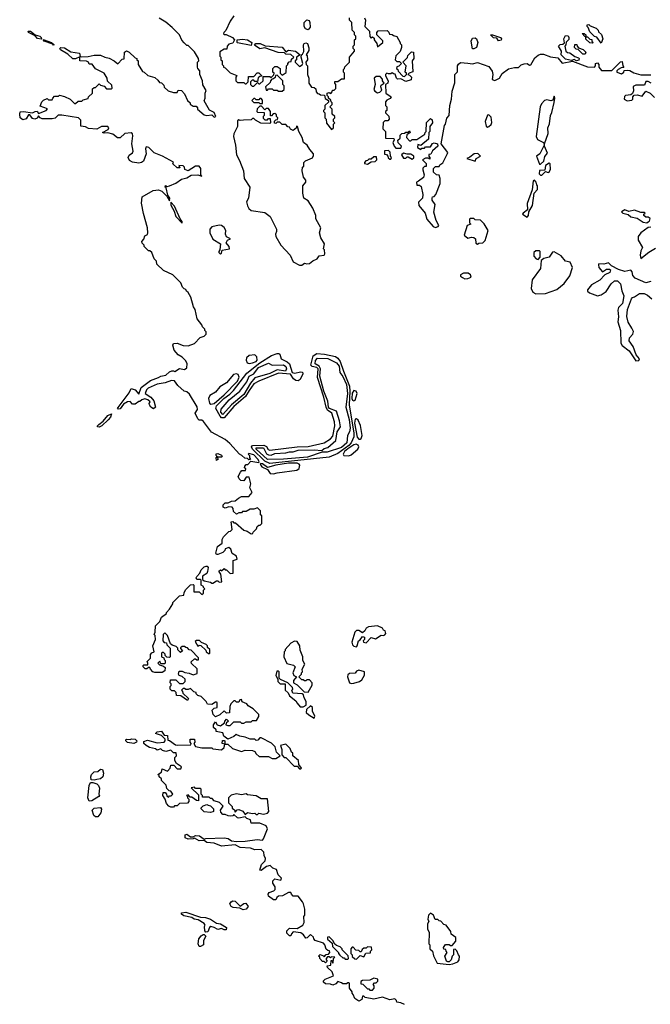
# Model space of a CAD drawing. Extents: x 2737564 to 2859580, y 876530 to 1012372.
# Tile 37 of 110: x 2821492 to 2826592, y 914785 to 922749. Entities that reach past the tile are written whole.
import ezdxf

# ---------------------------------------------------------------- set-up
doc = ezdxf.new("R2010")
doc.units = 0

msp = doc.modelspace()

# ---------------------------------------------------------------- linework, layer by layer
at = {"layer": '0CON05XD'}
for points in [[(2822608.3, 922258.3), (2822621.7, 922241.7), (2822638.3, 922238.3), (2822658.3, 922218.3), (2822661.7, 922201.7), (2822693, 922173), (2822735, 922160), (2822765, 922160), (2822775, 922180), (2822800, 922175), (2822825, 922150), (2822850, 922095), (2822870, 922075), (2822870, 922065), (2822895, 922050), (2822918.3, 922048.3), (2822930, 922035), (2822930, 922025), (2822985, 921980), (2823005, 921972.5), (2823045, 921980), (2823065, 921960), (2823077.5, 921965), (2823065, 921997.5), (2823027, 922017), (2822983.6, 922093.6), (2822992.5, 922115), (2822992.5, 922155), (2823000, 922175), (2822973, 922223), (2822970, 922255), (2822950, 922305), (2822950, 922335), (2822933, 922353), (2822930, 922365), (2822930, 922405), (2822940, 922415), (2822937.5, 922435), (2822905, 922490), (2822855, 922540), (2822845, 922540), (2822821.7, 922561.7), (2822803, 922583), (2822785, 922627.5), (2822725, 922686.7), (2822675, 922727.5), (2822620.5, 922760.5)], [(2823225, 922780), (2823195, 922736.2), (2823159.2, 922660.8), (2823142.5, 922645), (2823140, 922635), (2823145, 922630), (2823161.7, 922628.3), (2823213.6, 922603.6), (2823230, 922585), (2823215, 922560), (2823185, 922550), (2823170, 922535), (2823168.3, 922511.7), (2823145, 922510), (2823111.7, 922488.3), (2823110, 922455), (2823120, 922445), (2823120, 922425), (2823130, 922415), (2823130, 922385), (2823140, 922375), (2823140, 922365), (2823155, 922360), (2823195, 922320), (2823248.3, 922298.3), (2823240, 922285), (2823240, 922255), (2823255, 922240), (2823305, 922240), (2823315, 922230), (2823325, 922230), (2823340, 922245), (2823341.7, 922288.3), (2823385, 922290), (2823411.7, 922318.3), (2823425, 922320), (2823448.3, 922298.3), (2823448.3, 922291.7), (2823435, 922290), (2823421.7, 922278.3), (2823415, 922250), (2823395, 922250), (2823385, 922260), (2823371.7, 922258.3), (2823360, 922245), (2823360, 922225), (2823371.7, 922211.7), (2823385, 922210), (2823415, 922240), (2823425, 922230), (2823435, 922230), (2823460, 922255), (2823461.7, 922288.3), (2823515, 922290), (2823525, 922280), (2823548.3, 922301.7), (2823550, 922315), (2823540, 922325), (2823540, 922355), (2823555, 922370), (2823575, 922370), (2823600, 922355), (2823600, 922315), (2823615, 922300), (2823648.3, 922321.7), (2823650, 922375), (2823660, 922385), (2823660, 922395), (2823671.7, 922408.3), (2823688.3, 922411.7), (2823691.7, 922428.3), (2823710, 922445), (2823685, 922467.5), (2823645, 922470), (2823635, 922480), (2823583, 922483), (2823475, 922520), (2823433, 922513), (2823391.7, 922541.7), (2823403, 922557), (2823436.1, 922556.1), (2823477, 922537), (2823615, 922527.5), (2823645, 922490), (2823665, 922502.5), (2823722.5, 922495), (2823760, 922465), (2823730, 922445), (2823730, 922425), (2823720, 922415), (2823720, 922405), (2823755, 922370), (2823776.4, 922383.6), (2823782.5, 922395), (2823767.5, 922445), (2823770, 922465), (2823779.3, 922470.7), (2823789.3, 922490.7), (2823787.5, 922545), (2823792.5, 922555), (2823805, 922562.5), (2823820, 922555), (2823831.7, 922521.7), (2823831.7, 922498.3), (2823810, 922465), (2823818.3, 922458.3), (2823820, 922425), (2823807.5, 922405), (2823810, 922385), (2823820, 922375), (2823820, 922305), (2823830, 922275), (2823830, 922235), (2823851.7, 922201.7), (2823875, 922200), (2823888.3, 922188.3), (2823890, 922165), (2823901.7, 922151.7), (2823915, 922150), (2823925, 922140), (2823958.3, 922138.3), (2823961.7, 922111.7), (2823990, 922095), (2823988.3, 922081.7), (2823960, 922055), (2823960, 922025), (2823950, 922015), (2823950, 922005), (2823960, 921995), (2823960, 921955), (2823970, 921945), (2823973, 921913), (2824015, 921860), (2824030, 921875), (2824030, 921905), (2824040, 921915), (2824030, 921925), (2824030, 921945), (2824040, 921955), (2824040, 921965), (2824020, 921985), (2824020, 922025), (2824000, 922045), (2824018.3, 922061.7), (2824020, 922075), (2824010, 922085), (2824008.3, 922098.3), (2823990, 922115), (2823990, 922125), (2823980, 922135), (2823980, 922155), (2823995, 922160), (2824008.3, 922151.7), (2824020, 922165), (2824021.7, 922178.3), (2824035, 922180), (2824048.3, 922191.7), (2824050, 922225), (2824040, 922235), (2824041.7, 922248.3), (2824065, 922250), (2824095, 922270), (2824118.3, 922271.7), (2824120, 922315), (2824110, 922325), (2824110, 922345), (2824120, 922355), (2824121.7, 922368.3), (2824160, 922405), (2824160, 922445), (2824200, 922495), (2824200, 922505), (2824190, 922515), (2824190, 922535), (2824200, 922545), (2824200, 922585), (2824210, 922595), (2824210, 922615), (2824200, 922625), (2824200, 922645), (2824180, 922665), (2824177, 922727), (2824160, 922745), (2824160, 922765)], [(2824280, 922765), (2824290, 922745), (2824282.5, 922695), (2824320, 922655), (2824322.5, 922612.5), (2824335, 922600), (2824345, 922610), (2824358.3, 922598.3), (2824360, 922585), (2824380, 922555), (2824385, 922530), (2824430, 922565), (2824428.3, 922578.3), (2824380, 922625), (2824380, 922645), (2824391.7, 922658.3), (2824465, 922660), (2824478.3, 922648.3), (2824481.7, 922631.7), (2824505, 922630), (2824515, 922620), (2824543, 922613), (2824570, 922565), (2824570, 922555), (2824580, 922545), (2824580, 922525), (2824568.3, 922491.7), (2824533, 922457), (2824530, 922425), (2824541.7, 922411.7), (2824565, 922410), (2824580, 922395), (2824558.3, 922371.7), (2824541.7, 922368.3), (2824540, 922355), (2824550, 922345), (2824551.7, 922331.7), (2824591.7, 922291.7), (2824605, 922290), (2824620, 922305), (2824620, 922315), (2824610, 922325), (2824617.5, 922375), (2824590, 922405), (2824605, 922420), (2824628.3, 922441.7), (2824631.7, 922458.3), (2824661.7, 922488.3), (2824676.4, 922486.4), (2824680, 922435), (2824667.5, 922415), (2824671.7, 922328.3), (2824643, 922317), (2824630, 922305), (2824645, 922300), (2824660, 922285), (2824658.3, 922261.7), (2824615, 922250), (2824575, 922270), (2824548.3, 922268.3), (2824540, 922275), (2824528.3, 922308.3), (2824515, 922310), (2824505, 922320), (2824495, 922310), (2824475, 922310), (2824462.5, 922317.5), (2824450, 922305), (2824450, 922295), (2824472.5, 922255), (2824470, 922235), (2824450, 922225), (2824453.3, 922155), (2824497.5, 922125), (2824489.3, 922110.7), (2824461.7, 922098.3), (2824450, 922085), (2824450, 922055), (2824460, 922045), (2824460, 922015), (2824450, 922005), (2824450, 921995), (2824478.3, 921968.3), (2824480, 921945), (2824468.3, 921931.7), (2824445, 921930), (2824431.7, 921918.3), (2824430, 921865), (2824450, 921845), (2824451.7, 921791.7), (2824518.3, 921788.3), (2824520, 921775), (2824510, 921755), (2824520, 921725), (2824535, 921710), (2824575, 921710), (2824580, 921725), (2824553, 921753), (2824550, 921775), (2824568.3, 921791.7), (2824570, 921815), (2824581.7, 921828.3), (2824605, 921830), (2824615, 921840), (2824635, 921840), (2824645, 921850), (2824650, 921835), (2824621.7, 921818.3), (2824620, 921795), (2824645, 921770), (2824655, 921770), (2824665, 921780), (2824705, 921780), (2824768.3, 921821.7), (2824770, 921835), (2824780, 921845), (2824781.7, 921918.3), (2824815, 921950), (2824828.3, 921938.3), (2824830, 921915), (2824810, 921885), (2824810, 921845), (2824800, 921835), (2824798.3, 921781.7), (2824735, 921730), (2824711.7, 921738.3), (2824710, 921715), (2824735, 921700), (2824745, 921710), (2824765, 921710), (2824775, 921720), (2824815, 921720), (2824831.7, 921748.3), (2824845, 921752.5), (2824870, 921745), (2824872.5, 921725), (2824831.7, 921688.3), (2824818.3, 921661.7), (2824801.7, 921658.3), (2824800, 921645), (2824810, 921635), (2824808.3, 921621.7), (2824795, 921630), (2824775, 921630), (2824750, 921615), (2824780, 921585), (2824778.3, 921561.7), (2824765, 921560), (2824751.7, 921548.3), (2824752.5, 921535), (2824762.5, 921495), (2824757, 921473), (2824718.3, 921441.7), (2824700, 921435), (2824705, 921410), (2824725, 921410), (2824738.3, 921398.3), (2824752.5, 921335), (2824750, 921305), (2824718.3, 921271.7), (2824720, 921245), (2824770, 921185), (2824784, 921135), (2824835, 921076.7), (2824855, 921066.7), (2824877.5, 921075), (2824882.5, 921085), (2824860, 921125), (2824840.7, 921190.7), (2824852.5, 921255), (2824828.3, 921288.3), (2824827.5, 921305), (2824830, 921315), (2824845, 921320), (2824858.8, 921335), (2824892.5, 921425), (2824892.5, 921465), (2824885, 921490), (2824863, 921493), (2824840, 921515), (2824840, 921545), (2824855, 921560), (2824885, 921560), (2824890, 921575), (2824915, 921590), (2824953, 921667), (2824953.3, 921675), (2824900, 921745), (2824926.4, 921893.6), (2824935, 921902.5), (2824946.7, 921953.3), (2824966, 921975), (2824970.8, 922055), (2824983.3, 922105), (2824988.3, 922171.7), (2825011.7, 922238.3), (2825012.5, 922305), (2825031.7, 922328.3), (2825032.5, 922375), (2825040.7, 922389.3), (2825058.3, 922401.7), (2825115, 922396.7)], [(2823825, 922667.5), (2823803.6, 922673.6), (2823793.9, 922693.9), (2823793.3, 922725), (2823815, 922747.5), (2823833, 922743), (2823840, 922725), (2823841.7, 922688.3), (2823825, 922667.5)], [(2826195, 922560), (2826158.3, 922608.3), (2826141.7, 922611.7), (2826101.7, 922651.7), (2826090, 922685), (2826080, 922695), (2826081.7, 922708.3), (2826095, 922710), (2826105, 922700), (2826155, 922680), (2826170, 922665), (2826171.7, 922651.7), (2826198.3, 922628.3), (2826206.7, 922595), (2826195, 922560)], [(2821665, 922592.5), (2821636.4, 922596.4), (2821618.3, 922618.3), (2821562.5, 922645), (2821560, 922655), (2821580, 922655), (2821617.5, 922627.5), (2821655.7, 922615.7), (2821666.7, 922605), (2821670, 922595), (2821665, 922592.5)], [(2825165, 922512.5), (2825153, 922513), (2825142.5, 922575), (2825155, 922600), (2825175, 922602.5), (2825187.5, 922595), (2825197.5, 922565), (2825187.5, 922525), (2825165, 922512.5)], [(2825365, 922577.5), (2825350, 922600), (2825323.3, 922603.3), (2825300, 922625), (2825315, 922627.5), (2825380, 922605), (2825387.5, 922595), (2825385, 922583.3), (2825365, 922577.5)], [(2825995, 922416.7), (2825975, 922426.7), (2825955, 922420), (2825905, 922430), (2825870, 922465), (2825872.5, 922495), (2825850, 922535), (2825861.7, 922548.3), (2825885, 922550), (2825898.3, 922561.7), (2825892.5, 922595), (2825905, 922620), (2825928.3, 922618.3), (2825932.5, 922605), (2825931.7, 922588.3), (2825911.7, 922568.3), (2825910, 922545), (2825900, 922535), (2825910, 922495), (2825923, 922483), (2825941.7, 922481.7), (2825981.7, 922451.7), (2826010.7, 922440.7), (2826017.5, 922435), (2826015, 922422.5), (2825995, 922416.7)], [(2826125, 922560), (2826101.7, 922561.7), (2826071.7, 922591.7), (2826070, 922610), (2826061.7, 922611.7), (2826041.7, 922638.3), (2826058.3, 922638.3), (2826070, 922625), (2826070, 922610), (2826085, 922610), (2826101.7, 922591.7), (2826118.3, 922588.3), (2826120, 922575), (2826130, 922565), (2826125, 922560)], [(2822863, 917463), (2822895, 917450), (2822928.3, 917461.7), (2822928.3, 917498.3), (2822881.7, 917541.7), (2822880, 917555), (2822905, 917580), (2822915, 917580), (2822925, 917570), (2822938.3, 917571.7), (2822938.3, 917588.3), (2822878.3, 917648.3), (2822861.7, 917651.7), (2822848.3, 917668.3), (2822835, 917670), (2822825, 917680), (2822805, 917680), (2822791.7, 917668.3), (2822791.7, 917661.7), (2822810, 917645), (2822791.7, 917631.7), (2822771.7, 917651.7), (2822770, 917665), (2822758.3, 917678.3), (2822725, 917690), (2822711.7, 917701.7), (2822688.3, 917768.3), (2822665, 917790), (2822652.5, 917775), (2822650, 917725), (2822661.7, 917711.7), (2822678.3, 917708.3), (2822681.7, 917691.7), (2822710, 917665), (2822710, 917595), (2822705, 917590), (2822681.7, 917591.7), (2822670, 917605), (2822668.3, 917618.3), (2822655, 917630), (2822645, 917630), (2822640, 917625), (2822640, 917595), (2822658.3, 917588.3), (2822660, 917575), (2822670, 917565), (2822670, 917545), (2822665, 917540), (2822635, 917540), (2822625, 917560), (2822610, 917545), (2822621.7, 917531.7), (2822655, 917520), (2822668.3, 917508.3), (2822666.7, 917483.3), (2822645, 917467.5), (2822585, 917470), (2822570, 917475), (2822550, 917495), (2822545, 917510), (2822535, 917510), (2822521.7, 917498.3), (2822508.3, 917498.3), (2822490, 917515), (2822490, 917525), (2822495, 917530), (2822528.3, 917531.7), (2822530, 917545), (2822523, 917557), (2822550, 917585), (2822550, 917615), (2822561.7, 917628.3), (2822580, 917635), (2822570, 917685), (2822590, 917735), (2822587, 917767), (2822580, 917775), (2822587.5, 917795), (2822590, 917845), (2822625, 917882.5), (2822640, 917915), (2822680, 917945), (2822680, 917955), (2822705, 917980), (2822730, 918025), (2822730, 918035), (2822785, 918087.5), (2822820, 918095), (2822823, 918117), (2822835, 918140), (2822875, 918177.5), (2822895, 918180), (2822900, 918175), (2822901.7, 918121.7), (2822945, 918120), (2822965, 918100), (2822978.3, 918111.7), (2822980, 918135), (2822990, 918145), (2822980, 918155), (2822980, 918165), (2822960, 918175), (2822960, 918215), (2822955, 918220), (2822925, 918220), (2822920, 918235), (2822923.6, 918246.4), (2822948.3, 918271.7), (2822960.7, 918299.3), (2822985, 918322.5), (2823001.7, 918328.3), (2823008.3, 918328.3), (2823016.7, 918316.7), (2823012.5, 918285), (2823005, 918270), (2822971.7, 918248.3), (2822971.7, 918221.7), (2822985, 918210), (2823035, 918200), (2823045, 918190), (2823055, 918190), (2823085, 918210), (2823095, 918210), (2823105, 918200), (2823128.3, 918201.7), (2823120, 918265), (2823101.7, 918288.3), (2823115, 918300), (2823125, 918290), (2823145, 918310), (2823155, 918300), (2823165, 918300), (2823195, 918270), (2823218.3, 918271.7), (2823220, 918375), (2823250, 918385), (2823245, 918410), (2823211.7, 918431.7), (2823200, 918465), (2823185, 918480), (2823155, 918470), (2823150, 918455), (2823135, 918440), (2823095, 918422.5), (2823083.3, 918423.3), (2823077.5, 918435), (2823093, 918487), (2823130, 918515), (2823130, 918545), (2823140, 918565), (2823185, 918610), (2823198.3, 918611.7), (2823210, 918625), (2823201.7, 918688.3), (2823215, 918690), (2823225, 918680), (2823238.3, 918678.3), (2823305, 918620), (2823331.7, 918611.7), (2823365, 918590), (2823378.3, 918591.7), (2823380, 918605), (2823408.3, 918631.7), (2823411.7, 918648.3), (2823425, 918660), (2823438.3, 918661.7), (2823450, 918675), (2823450, 918735), (2823440, 918745), (2823440, 918775), (2823415, 918800), (2823385, 918790), (2823355, 918790), (2823325, 918770), (2823295, 918770), (2823285, 918760), (2823265, 918760), (2823245, 918750), (2823221.7, 918771.7), (2823220, 918795), (2823210, 918805), (2823185, 918810), (2823155, 918796.7), (2823137.5, 918805), (2823138.8, 918825), (2823155, 918840), (2823179.3, 918840.7), (2823205, 918853.8), (2823235, 918856.2), (2823260.5, 918879.5), (2823285, 918892), (2823345, 918893.3), (2823372.5, 918925), (2823353.6, 918963.6), (2823362.5, 918995), (2823348.3, 919048.3), (2823325, 919047.5), (2823305, 919020), (2823280.8, 919020.8), (2823266.7, 919035), (2823260, 919055), (2823278.3, 919088.3), (2823288.3, 919101.7), (2823318.3, 919101.7), (2823320, 919115), (2823310, 919125), (2823311.7, 919138.3), (2823325, 919150), (2823338.3, 919151.7), (2823361.7, 919178.3), (2823425, 919167.5), (2823428.8, 919175), (2823418.5, 919195), (2823385, 919229.1), (2823345, 919240), (2823340, 919235), (2823350, 919225), (2823350, 919205), (2823358.3, 919191.7), (2823345, 919190), (2823335, 919200), (2823311.7, 919201.7), (2823290, 919225), (2823270, 919235), (2823191.7, 919321.7), (2823155, 919353.3), (2823043.6, 919413.6), (2822979.3, 919499.3), (2822965, 919510), (2822945, 919510), (2822931.7, 919521.7), (2822912.5, 919565), (2822930, 919595), (2822927, 919617), (2822865, 919720), (2822845, 919740), (2822823.6, 919743.6), (2822770.7, 919790.7), (2822745, 919826.7), (2822720.7, 919829.3), (2822669.3, 919810.7), (2822605, 919800), (2822531.7, 919768.3), (2822516.7, 919755), (2822507.5, 919725), (2822552.5, 919695), (2822577.5, 919665), (2822590, 919615), (2822575, 919602.5), (2822554.1, 919614.1), (2822542.5, 919635), (2822540, 919645), (2822548.3, 919658.3), (2822530, 919675), (2822505, 919682.5), (2822480, 919675), (2822465, 919660), (2822455, 919660), (2822425, 919640), (2822405, 919640), (2822385, 919660), (2822365, 919657.5), (2822330.7, 919639.3), (2822305, 919601.2), (2822287.5, 919597.5), (2822283.3, 919605), (2822288, 919612), (2822378.7, 919731.3), (2822393, 919767), (2822425.8, 919755.8), (2822455, 919720), (2822475.7, 919774.3), (2822549.4, 919830.6), (2822615, 919853.8), (2822635, 919866.7), (2822675, 919872.5), (2822705, 919900), (2822722.5, 919907.5), (2822735, 919910), (2822747, 919903), (2822785, 919927.5), (2822825, 919918.8), (2822845, 919933.3), (2822846.4, 919966.4), (2822835, 919990), (2822805, 920020), (2822775, 920037.5), (2822742.5, 920075), (2822730, 920115), (2822735, 920130), (2822765, 920132.5), (2822813.6, 920113.6), (2822855, 920110), (2822905, 920130), (2822951.7, 920178.3), (2822985, 920190), (2823000, 920205), (2823000, 920225), (2822990, 920235), (2822990, 920245), (2822970, 920265), (2822965, 920280), (2822928.3, 920328.3), (2822912.5, 920405), (2822897.5, 920425), (2822876, 920505), (2822855, 920542.5), (2822841.7, 920551.7), (2822835, 920567.5), (2822821.7, 920571.7), (2822810, 920585), (2822795, 920620), (2822730, 920685), (2822655, 920720), (2822601.7, 920771.7), (2822600, 920795), (2822580, 920815), (2822560, 920865), (2822545, 920880), (2822535, 920880), (2822500, 920915), (2822500, 920925), (2822481.7, 920941.7), (2822480, 920955), (2822497, 920973), (2822505, 921000), (2822525, 921010), (2822530, 921025), (2822526.7, 921065), (2822492.5, 921182.5), (2822477.8, 921265), (2822482.7, 921317.3), (2822572.2, 921367.8), (2822615, 921373.3), (2822641.7, 921361.7), (2822682, 921322), (2822705, 921282.5), (2822705.5, 921305), (2822690.5, 921330.5), (2822677.5, 921387.5), (2822670, 921395), (2822671.7, 921408.3), (2822685, 921400), (2822705, 921404), (2822755, 921426.9), (2822801.2, 921458.8), (2822845, 921470.9), (2822878.5, 921491.5), (2822932.9, 921492.9), (2822966.2, 921483.8), (2822957.5, 921495), (2822956.9, 921545), (2822943.6, 921563.6), (2822915, 921562.7), (2822855, 921525.8), (2822828.3, 921538.3), (2822825, 921556.7), (2822815, 921566.7), (2822780, 921570), (2822788.3, 921551.7), (2822765, 921550), (2822731.7, 921581.7), (2822735, 921596.7), (2822646, 921645), (2822580.9, 921670.9), (2822567.1, 921685), (2822536.7, 921715), (2822515, 921721.4), (2822509.5, 921705), (2822516.4, 921663.6), (2822493.1, 921605), (2822476.9, 921593.1), (2822455, 921588.2), (2822405, 921595.3), (2822380.7, 921610.7), (2822368.7, 921635), (2822377.1, 921652.9), (2822405, 921672.7), (2822410, 921685), (2822400, 921745), (2822408.2, 921808.2), (2822405, 921826.7), (2822395, 921834), (2822342.7, 921827.3), (2822306.1, 921793.9), (2822283, 921793), (2822245, 921823.3), (2822205, 921833.8), (2822175, 921830), (2822162.5, 921835), (2822208.8, 921861.2), (2822213.3, 921875), (2822203.9, 921883.9), (2822155, 921884), (2822116, 921864), (2822048.3, 921868.3), (2822025, 921882.5), (2821987, 921887), (2821986.7, 921935), (2821967.5, 921955), (2821833, 921977), (2821803, 921977), (2821778.3, 921951.7), (2821755, 921947.5), (2821675, 921948), (2821657.5, 921955), (2821645, 921970), (2821635, 921952.5), (2821615, 921943.3), (2821595, 921950), (2821575, 921980), (2821565, 921980), (2821545, 921946.7), (2821518.3, 921938.3), (2821497.5, 921955), (2821492.5, 921985), (2821497.5, 922002.5), (2821523.9, 922006.1), (2821595, 921996.7), (2821617.5, 922007.5), (2821635, 922010), (2821645, 921990), (2821707.5, 922015), (2821718.3, 922028.3), (2821658.3, 922048.3), (2821672.5, 922085), (2821685, 922097.5), (2821715, 922110), (2821725, 922100), (2821755, 922100), (2821760, 922115), (2821775, 922130), (2821805, 922130), (2821815, 922137.5), (2821855, 922126.7), (2821900, 922105), (2821935, 922070), (2821945, 922070), (2821965, 922090), (2821995, 922090), (2822005, 922100), (2822045, 922110), (2822050, 922125), (2822080, 922155), (2822081.7, 922188.3), (2822095, 922200), (2822105, 922200), (2822135, 922230), (2822145, 922220), (2822175, 922210), (2822195, 922190), (2822235, 922190), (2822240, 922195), (2822238.3, 922218.3), (2822201.7, 922251.7), (2822200, 922275), (2822176.4, 922316.4), (2822105, 922350), (2822078.3, 922388.3), (2822055, 922390), (2822050, 922405), (2822033, 922413), (2821980, 922415), (2821978.3, 922448.3), (2821945, 922431.2), (2821922.5, 922432.5), (2821880.7, 922470.7), (2821822.5, 922505), (2821817.5, 922515), (2821825, 922522.5), (2821855, 922520), (2821905, 922490), (2821975, 922478.8), (2821981.7, 922451.7), (2821988.3, 922448.3), (2822045, 922450), (2822095, 922462.5), (2822145, 922462.5), (2822180, 922445), (2822217, 922437), (2822257, 922417), (2822285, 922392.5), (2822321.7, 922428.3), (2822338.3, 922431.7), (2822340, 922485), (2822357, 922497), (2822376.4, 922486.4), (2822425, 922440), (2822440, 922435), (2822440, 922425), (2822450, 922415), (2822450, 922385), (2822485, 922330), (2822500, 922325), (2822528.3, 922298.3), (2822585, 922280), (2822608.3, 922258.3)], [(2821765, 922542.5), (2821760, 922550), (2821690, 922575), (2821681.7, 922588.3), (2821750, 922565), (2821770, 922545), (2821765, 922542.5)], [(2823365, 922540), (2823255, 922562.5), (2823250, 922565), (2823250, 922585), (2823295, 922590), (2823335, 922586.7), (2823370, 922565), (2823365, 922540)], [(2826065, 922470), (2826045, 922470), (2826008.3, 922508.3), (2825991.7, 922511.7), (2825980, 922525), (2825981.7, 922548.3), (2825998.3, 922548.3), (2826000, 922535), (2826011.7, 922521.7), (2826048.3, 922508.3), (2826070, 922485), (2826065, 922470)], [(2825115, 922396.7), (2825155, 922392), (2825195, 922403.3), (2825285, 922370), (2825312.5, 922332.5), (2825317.5, 922305), (2825313.8, 922265), (2825335, 922256), (2825372.5, 922275), (2825395, 922312.5), (2825445, 922350), (2825495, 922362.5), (2825525, 922362.5), (2825546.4, 922383.6), (2825573, 922393), (2825595, 922393.3), (2825615, 922381.2), (2825625, 922384), (2825659, 922441), (2825685, 922462.5), (2825705, 922469.2), (2825728.8, 922468.8), (2825785, 922447.5), (2825845, 922440), (2825878.3, 922398.3), (2825963.1, 922413.1), (2826083.7, 922366.3), (2826140, 922365), (2826150, 922375), (2826150, 922395), (2826165, 922400), (2826176.7, 922385), (2826176.7, 922365), (2826197, 922337), (2826281.7, 922338.3), (2826351.7, 922408.3), (2826365, 922410), (2826370, 922375), (2826378.3, 922361.7), (2826355, 922360), (2826333, 922347), (2826320, 922335), (2826320, 922325), (2826359.3, 922310.7), (2826377.5, 922325), (2826381.7, 922338.3), (2826405, 922340), (2826427.5, 922337.5), (2826458.3, 922318.3), (2826515, 922303.3), (2826595, 922302.5)], [(2823615, 922170), (2823630, 922185), (2823630, 922215), (2823620, 922225), (2823620, 922255), (2823575, 922300), (2823561.7, 922298.3), (2823558.3, 922281.7), (2823545, 922270), (2823531.7, 922268.3), (2823520, 922255), (2823518.3, 922241.7), (2823480, 922205), (2823485, 922180), (2823495, 922180), (2823505, 922190), (2823535, 922190), (2823545, 922180), (2823575, 922180), (2823585, 922170), (2823615, 922170)], [(2824385, 922157.5), (2824405, 922163.3), (2824421.7, 922178.3), (2824413.3, 922205), (2824415, 922220), (2824440, 922235), (2824427.5, 922255), (2824427, 922267), (2824408.3, 922288.3), (2824375, 922290), (2824360, 922275), (2824367.5, 922225), (2824357.5, 922185), (2824365, 922170), (2824385, 922157.5)], [(2826600, 922235), (2826575, 922250), (2826555, 922250), (2826545, 922220), (2826475, 922218.8), (2826452.5, 922207.5), (2826456.7, 922173.3), (2826448.3, 922151.7), (2826435, 922140), (2826390, 922135), (2826383, 922127), (2826380, 922105), (2826405, 922093.3), (2826441.7, 922098.3), (2826450, 922105), (2826450, 922125), (2826461.7, 922138.3), (2826485, 922140), (2826525, 922130), (2826555, 922170), (2826590, 922155), (2826625, 922120)], [(2825705, 921580), (2825730, 921605), (2825738.3, 921641.7), (2825761.7, 921668.3), (2825736.7, 921725), (2825736.4, 921743.6), (2825765, 921827.5), (2825763.1, 921875), (2825776.1, 921906.1), (2825783.8, 921975), (2825795, 921997.5), (2825815, 922080), (2825820, 922115), (2825815, 922130), (2825803.3, 922096.7), (2825787.1, 922092.9), (2825755, 922101.1), (2825735, 922094.8), (2825711.4, 922068.6), (2825700.3, 922045), (2825670.2, 921805), (2825680, 921780), (2825727.5, 921755), (2825732.5, 921735), (2825697.5, 921665), (2825671.2, 921645), (2825695, 921580), (2825705, 921580)], [(2823775, 920763.3), (2823795, 920780), (2823815, 920773.3), (2823835, 920776.7), (2823861.7, 920798.3), (2823896.7, 920815), (2823915, 920837.5), (2823955, 920843.8), (2823960, 920855), (2823957, 920887), (2823950, 920895), (2823957.5, 920935), (2823926.7, 920985), (2823917.5, 921025), (2823927.5, 921065), (2823888.3, 921138.3), (2823886.7, 921165), (2823862.5, 921225), (2823825, 921282.5), (2823790, 921305), (2823782.5, 921345), (2823782.5, 921405), (2823806.7, 921435), (2823805, 921450), (2823787.5, 921475), (2823777.5, 921525), (2823780, 921555), (2823790, 921565), (2823790, 921595), (2823803, 921607), (2823859.3, 921630.7), (2823869.3, 921650.7), (2823868.8, 921665), (2823838.3, 921698.3), (2823816.7, 921735), (2823786.4, 921756.4), (2823776.2, 921795), (2823748.8, 921845), (2823740, 921885), (2823731.7, 921888.3), (2823730, 921875), (2823705, 921852.5), (2823683.6, 921863.6), (2823675, 921880), (2823661.7, 921881.7), (2823645, 921900), (2823615, 921900), (2823595, 921920), (2823575, 921920), (2823565, 921910), (2823551.7, 921911.7), (2823551.7, 921928.3), (2823565, 921940), (2823578.3, 921941.7), (2823580, 921955), (2823570, 921965), (2823568.3, 921978.3), (2823555, 921990), (2823541.7, 921988.3), (2823528.3, 921971.7), (2823521.7, 921971.7), (2823520, 922005), (2823505, 922030), (2823485, 922030), (2823475, 922020), (2823448.3, 922048.3), (2823435, 922050), (2823411.7, 922028.3), (2823410, 922005), (2823415, 922000), (2823468.3, 921998.3), (2823470, 921975), (2823460, 921965), (2823461.7, 921951.7), (2823475, 921940), (2823495, 921940), (2823505, 921950), (2823518.3, 921948.3), (2823520, 921915), (2823515, 921910), (2823443, 921913), (2823400, 921935), (2823385, 921950), (2823375, 921950), (2823365, 921940), (2823303, 921937), (2823275, 921932.5), (2823265, 921937.5), (2823255, 921930), (2823253.3, 921885), (2823224, 921825), (2823222, 921805), (2823238, 921735), (2823246.2, 921655), (2823270.8, 921610.8), (2823302.5, 921525), (2823308.6, 921465), (2823354, 921395), (2823343.8, 921305), (2823326, 921275), (2823335, 921243.3), (2823345, 921221.2), (2823363.3, 921205), (2823475, 921190), (2823517.9, 921157.9), (2823568.6, 921055), (2823569.2, 921035), (2823560.6, 921015), (2823563.3, 920995), (2823605, 920926.2), (2823678.8, 920845), (2823705, 920790), (2823755, 920764), (2823775, 920763.3)], [(2823455, 922070), (2823457, 922097), (2823445, 922110), (2823435, 922110), (2823425, 922100), (2823405, 922100), (2823395, 922110), (2823385, 922110), (2823370, 922095), (2823385, 922080), (2823425, 922080), (2823435, 922070), (2823455, 922070)], [(2825275, 921880), (2825285, 921884), (2825305, 921900), (2825311.7, 921918.3), (2825305, 921960), (2825285, 921979.2), (2825274.4, 921975.6), (2825257.5, 921925), (2825265, 921887.5), (2825275, 921880)], [(2824495, 921620), (2824500, 921635), (2824490, 921645), (2824488.3, 921678.3), (2824475, 921690), (2824441.7, 921688.3), (2824441.7, 921661.7), (2824458.3, 921658.3), (2824470, 921645), (2824471.7, 921631.7), (2824485, 921620), (2824495, 921620)], [(2824665, 921620), (2824678.3, 921631.7), (2824680, 921645), (2824655, 921660), (2824625, 921660), (2824595, 921670), (2824580, 921655), (2824595, 921630), (2824615, 921630), (2824625, 921640), (2824635, 921640), (2824665, 921620)], [(2825175, 921603.3), (2825184.2, 921625.8), (2825217.5, 921645), (2825197, 921667), (2825166.7, 921663.3), (2825133.3, 921636.7), (2825107.5, 921625), (2825175, 921603.3)], [(2824305, 921580), (2824335, 921600), (2824368.3, 921601.7), (2824380, 921615), (2824378.3, 921638.3), (2824355, 921640), (2824335, 921620), (2824315, 921620), (2824305, 921610), (2824291.7, 921608.3), (2824280, 921595), (2824280, 921585), (2824305, 921580)], [(2825715, 921492.5), (2825745, 921520), (2825765, 921513.3), (2825775, 921516.7), (2825785, 921540), (2825783, 921583), (2825773, 921587), (2825745, 921570), (2825738.3, 921531.7), (2825695, 921530), (2825693, 921503), (2825705, 921492.5), (2825715, 921492.5)], [(2825595, 921152.5), (2825606.7, 921165), (2825610, 921195), (2825640, 921245), (2825652.5, 921345), (2825680, 921375), (2825680, 921405), (2825673, 921413), (2825670, 921435), (2825655, 921450), (2825644.2, 921445.8), (2825636.4, 921373.6), (2825595, 921262.5), (2825599.3, 921210.7), (2825562.5, 921185), (2825557.5, 921175), (2825595, 921152.5)], [(2822805, 921102.5), (2822805, 921117.5), (2822789.3, 921139.3), (2822745, 921240), (2822715, 921272.5), (2822715, 921247.5), (2822741.4, 921201.4), (2822755, 921157.5), (2822805, 921102.5)], [(2826563, 921107), (2826575, 921112.5), (2826585, 921120), (2826591.7, 921141.7), (2826575, 921152.5), (2826555, 921152.5), (2826540, 921165), (2826540, 921175), (2826550, 921185), (2826545, 921190), (2826515, 921190), (2826465, 921207.5), (2826417, 921197), (2826385, 921210), (2826360, 921195), (2826370, 921185), (2826413.6, 921173.6), (2826434.1, 921154.1), (2826485, 921142.5), (2826535, 921110), (2826563, 921107)], [(2825195, 920932.5), (2825205, 920940), (2825237, 920943), (2825256.1, 920963.9), (2825281.2, 921045), (2825247.5, 921097.5), (2825218.3, 921128.3), (2825175, 921130), (2825165, 921140), (2825135, 921140), (2825130, 921135), (2825130, 921105), (2825140, 921095), (2825110, 921085), (2825087.5, 921005), (2825115, 920982.5), (2825145, 920990), (2825166.1, 920986.1), (2825177.5, 920975), (2825181.7, 920941.7), (2825195, 920932.5)], [(2823115, 920852.5), (2823125, 920860), (2823130, 920885), (2823188.8, 920895), (2823186, 920915), (2823163.3, 920945), (2823173.6, 920966.4), (2823196.7, 920975), (2823163.8, 920993.8), (2823156.2, 921015), (2823158.8, 921045), (2823145, 921066.7), (2823125, 921083.3), (2823105, 921086.7), (2823045, 921073.3), (2823031.2, 921055), (2823030, 921025), (2823055, 920972.5), (2823117, 920937), (2823111.7, 920888.3), (2823103.3, 920875), (2823103.3, 920865), (2823115, 920852.5)], [(2826595, 921071.2), (2826575, 921066.7), (2826516.2, 921023.8), (2826493.6, 920996.4), (2826494.6, 920964.6), (2826527.5, 920905), (2826515, 920880), (2826508.8, 920845), (2826515, 920817.5), (2826580.5, 920869.5), (2826635, 920900)], [(2825665, 920531.1), (2825745, 920532.9), (2825835, 920566.7), (2825895, 920614.4), (2825942, 920678), (2825963.3, 920743.3), (2825945, 920787.5), (2825905, 920796.2), (2825870, 920840), (2825815, 920870), (2825801.7, 920868.3), (2825775, 920827.5), (2825732, 920818), (2825708.8, 920801.2), (2825703.3, 920735), (2825636, 920644), (2825628.9, 920575), (2825641.1, 920545), (2825665, 920531.1)], [(2825685, 920810), (2825701.7, 920828.3), (2825700, 920875), (2825695, 920880), (2825665, 920880), (2825650, 920865), (2825650, 920835), (2825670, 920815), (2825685, 920810)], [(2826595, 920630), (2826555, 920621.1), (2826469.1, 920659.1), (2826450.9, 920680.9), (2826445, 920710), (2826435, 920722.5), (2826385, 920712.5), (2826335, 920728.8), (2826279.2, 920759.2), (2826253, 920783), (2826215, 920772), (2826176.7, 920773.3), (2826172, 920765), (2826175.8, 920745), (2826205, 920708.8), (2826238.5, 920731.5), (2826261.7, 920731.7), (2826270, 920725), (2826265.5, 920704.5), (2826225, 920683.8), (2826182.5, 920642.5), (2826116, 920604), (2826083.8, 920565), (2826085, 920552.5), (2826099.3, 920539.3), (2826165, 920515.7), (2826195, 920523.1), (2826235, 920550), (2826276.6, 920613.4), (2826302.5, 920637.5), (2826327.1, 920637.1), (2826351.9, 920611.9), (2826361.4, 920555), (2826376.7, 920515), (2826366, 920454), (2826335, 920420.8), (2826328.7, 920398.7), (2826334.5, 920345), (2826328.9, 920305), (2826350.8, 920235), (2826352.8, 920132.8), (2826363.4, 920113.4), (2826419.7, 920069.7), (2826475, 919990), (2826498, 919992), (2826504.3, 920005), (2826477.6, 920037.6), (2826453.1, 920105), (2826422.2, 920152.2), (2826423.3, 920176.7), (2826450, 920205), (2826455.8, 920225.8), (2826443.8, 920255), (2826411.5, 920301.5), (2826401.7, 920348.3), (2826406.7, 920405), (2826439.3, 920490.7), (2826447.5, 920502.5), (2826465, 920506.2), (2826505, 920532.9), (2826543, 920533), (2826570.4, 920520.4), (2826605, 920491.1)], [(2825093.3, 920653.3), (2825115, 920654.4), (2825143, 920667), (2825137.5, 920685), (2825118.3, 920698.3), (2825080.7, 920699.3), (2825057.5, 920685), (2825057.5, 920675), (2825072.3, 920662.3), (2825093.3, 920653.3)], [(2823145, 919527.3), (2823125, 919529.1), (2823112.7, 919542.7), (2823077.6, 919605), (2823083, 919625), (2823142.1, 919685), (2823191.3, 919718.7), (2823221.6, 919748.4), (2823329.9, 919890.1), (2823435, 919974.5), (2823528.4, 920031.6), (2823575, 920049.2), (2823588.6, 920048.6), (2823595, 920044.2), (2823606.9, 920005), (2823655, 919982.4), (2823673.9, 919965), (2823696, 919895), (2823715, 919888.8), (2823765, 919901.6), (2823778.2, 919898.2), (2823781.4, 919885), (2823760.2, 919839.8), (2823745, 919828.9), (2823725, 919829.9), (2823706.2, 919845), (2823681.2, 919881.2), (2823585, 919889), (2823425, 919824.4), (2823385, 919802.5), (2823348.8, 919748.8), (2823319.2, 919700.8), (2823225, 919621.2), (2823145, 919527.3)], [(2823347.1, 919967.1), (2823375, 919972.7), (2823405, 919984.8), (2823412.5, 919995), (2823411.4, 920021.4), (2823395, 920039.2), (2823348.5, 920031.5), (2823326.7, 920013.3), (2823324.2, 919995), (2823332.6, 919972.6), (2823347.1, 919967.1)], [(2823515, 919158.6), (2823475, 919179.3), (2823376.2, 919275), (2823366.2, 919295), (2823374.6, 919305.4), (2823467.4, 919307.4), (2823487.1, 919297.1), (2823502.2, 919272.2), (2823515, 919266), (2823735.6, 919294.4), (2823825, 919295.8), (2823954.4, 919325), (2824005, 919358.1), (2824025, 919379.5), (2824041.1, 919465), (2824038.3, 919495), (2824015.3, 919565), (2823981.8, 919591.8), (2823969.5, 919615), (2823951.7, 919695), (2823900.8, 919855), (2823905.5, 919925), (2823894.6, 919935), (2823856.8, 919945), (2823846.2, 919955), (2823865, 920030.7), (2823895, 920048.5), (2823956.6, 920043.4), (2824045, 920024.4), (2824065, 920011), (2824085.1, 919985.1), (2824110, 919905), (2824158.6, 919785), (2824163.2, 919745), (2824158, 919635), (2824195.3, 919404.7), (2824194.3, 919375), (2824172.4, 919325), (2824153.8, 919305), (2824065, 919241), (2823995, 919210.6), (2823565, 919164.1), (2823515, 919158.6)], [(2823495, 919190.6), (2823405.7, 919275), (2823405, 919286.5), (2823465, 919286.4), (2823487.9, 919237.9), (2823505, 919228.4), (2823525, 919227), (2823555, 919240.2), (2823645, 919245.2), (2823675, 919254.3), (2823705, 919254.8), (2823745, 919268.1), (2823875, 919270.7), (2823934.6, 919265.4), (2823955, 919279.4), (2823985, 919288.2), (2824048.5, 919345), (2824059.1, 919415), (2824086.9, 919455), (2824078, 919505), (2824053.6, 919583.6), (2823997.5, 919605), (2823989.4, 919615), (2823983.1, 919663.1), (2823952.9, 919745), (2823920.1, 919865), (2823925.5, 919925.5), (2823915.3, 919945.3), (2823882.4, 919965), (2823885, 919991.1), (2823900.2, 920009.8), (2823985, 920007.8), (2824055, 919973.5), (2824075, 919945.6), (2824082.2, 919895), (2824105, 919862.7), (2824135, 919796.9), (2824143.7, 919725), (2824129.7, 919615), (2824155.8, 919515), (2824165.5, 919445), (2824159.5, 919415), (2824143.9, 919386.1), (2824138.9, 919325), (2824095, 919288.6), (2823979.6, 919250.4), (2823938.8, 919251.2), (2823818.9, 919211.1), (2823625, 919194.6), (2823495, 919190.6)], [(2823135, 919554.8), (2823118.4, 919575), (2823120.9, 919599.1), (2823187.1, 919675), (2823272.2, 919745), (2823330.3, 919819.7), (2823347.9, 919865), (2823385.5, 919884.5), (2823424.7, 919935), (2823505, 919969.5), (2823534.3, 919954.3), (2823625, 919956), (2823643.8, 919945), (2823651.3, 919925), (2823642.8, 919907.2), (2823575, 919915.7), (2823515, 919886.8), (2823395, 919851.2), (2823360.2, 919809.8), (2823305, 919717), (2823205.4, 919634.6), (2823135, 919554.8)], [(2823038.1, 919638.1), (2823065, 919643.2), (2823146.7, 919715), (2823254.6, 919825), (2823266.9, 919856.9), (2823260.3, 919880.3), (2823245, 919883.8), (2823222.1, 919877.9), (2823165, 919810.6), (2823111.8, 919778.2), (2823075, 919737.1), (2823030.2, 919709.8), (2823019.4, 919685), (2823028.3, 919648.3), (2823038.1, 919638.1)], [(2824195, 919667.3), (2824205, 919672.5), (2824222.7, 919725), (2824213.7, 919743.7), (2824195, 919750.5), (2824182.3, 919727.7), (2824178.8, 919685), (2824185, 919670.4), (2824195, 919667.3)], [(2822135, 919454), (2822122.5, 919455), (2822122.5, 919465), (2822131.2, 919475), (2822167.5, 919502.5), (2822205, 919547.5), (2822235, 919560), (2822226, 919535), (2822207.2, 919512.8), (2822155.4, 919464.6), (2822135, 919454)], [(2824245, 919355.5), (2824255, 919362.5), (2824261.2, 919385), (2824247.5, 919467.5), (2824228.5, 919508.5), (2824215, 919519.1), (2824205, 919518.5), (2824199.9, 919485), (2824222.5, 919372.5), (2824235, 919356.9), (2824245, 919355.5)], [(2824155, 919222.5), (2824172, 919228), (2824226.7, 919275), (2824234.6, 919295), (2824228.6, 919308.6), (2824214.2, 919314.2), (2824195, 919310.1), (2824145, 919278.9), (2824119.3, 919255), (2824108.8, 919235), (2824113.3, 919223.3), (2824155, 919222.5)], [(2823085, 919182.5), (2823080, 919205), (2823090, 919215), (2823080, 919225), (2823081.7, 919238.3), (2823095, 919240), (2823125, 919227.5), (2823130, 919215), (2823125, 919210), (2823090, 919210), (2823097.5, 919195), (2823085, 919182.5)], [(2823545, 919075.4), (2823575, 919083.5), (2823733.7, 919106.3), (2823751.6, 919118.4), (2823758.5, 919145), (2823753.1, 919155), (2823735, 919162.2), (2823665, 919160.8), (2823565, 919146.2), (2823495, 919127.8), (2823455, 919155.4), (2823441.7, 919158.3), (2823437.5, 919155), (2823451.4, 919131.4), (2823495, 919111.2), (2823518.7, 919078.7), (2823545, 919075.4)], [(2824215, 917677.5), (2824222.5, 917685), (2824233.3, 917725), (2824246.7, 917733.3), (2824265, 917760), (2824280, 917755), (2824280, 917735), (2824270, 917725), (2824273, 917713), (2824295, 917710), (2824335, 917752.5), (2824369.3, 917740.7), (2824415, 917770), (2824435, 917767.5), (2824445, 917772.5), (2824452.5, 917785), (2824447.5, 917805), (2824435, 917810), (2824426.1, 917826.1), (2824385, 917846.2), (2824312.3, 917837.7), (2824293.6, 917826.4), (2824282.5, 917805), (2824265, 917790), (2824235, 917807.5), (2824215, 917807.5), (2824203.3, 917795), (2824177.5, 917715), (2824183.6, 917693.6), (2824195, 917682.5), (2824215, 917677.5)], [(2823025, 917620), (2823030, 917625), (2823030, 917655), (2823011.7, 917671.7), (2823010, 917685), (2823000, 917695), (2822961.7, 917711.7), (2822947, 917727), (2822922.5, 917727.5), (2822911.7, 917718.3), (2822931.7, 917681.7), (2822945, 917690), (2822958.3, 917688.3), (2822998.3, 917648.3), (2823000, 917635), (2823025, 917620)], [(2823825, 917310), (2823857.5, 917365), (2823856.7, 917385), (2823835, 917410), (2823815, 917410), (2823805, 917400), (2823795, 917400), (2823785, 917410), (2823775, 917410), (2823750, 917435), (2823770, 917455), (2823770, 917465), (2823780, 917475), (2823777.5, 917495), (2823797.5, 917535), (2823782.5, 917565), (2823782.5, 917595), (2823760.7, 917650.7), (2823756.7, 917685), (2823735, 917720), (2823715, 917722.5), (2823685, 917706.7), (2823640, 917655), (2823640, 917645), (2823630, 917635), (2823627.5, 917595), (2823651.7, 917541.7), (2823707, 917527), (2823720, 917515), (2823702.5, 917465), (2823710, 917445), (2823730, 917435), (2823707.5, 917405), (2823707.5, 917385), (2823735, 917370), (2823791.7, 917311.7), (2823825, 917310)], [(2824605, 914782.5), (2824575, 914797.5), (2824541.7, 914801.7), (2824540, 914815), (2824525, 914830), (2824485, 914822.5), (2824425, 914842.5), (2824355, 914827.5), (2824285, 914840), (2824275, 914850), (2824265, 914850), (2824260, 914825), (2824235, 914810), (2824201.7, 914831.7), (2824190, 914865), (2824180, 914875), (2824180, 914885), (2824160, 914915), (2824160, 914955), (2824155, 914960), (2824145, 914960), (2824135, 914950), (2824105, 914950), (2824095, 914960), (2824065, 914970), (2824048.3, 914951.7), (2824025, 914940), (2824005, 914947.5), (2823965, 914950), (2823950, 914965), (2823950, 914975), (2823961.7, 914988.3), (2824030, 915015), (2824018.3, 915048.3), (2823981.7, 915081.7), (2823980, 915095), (2824008.3, 915101.7), (2824011.7, 915138.3), (2824018.3, 915138.3), (2824021.7, 915121.7), (2824028.3, 915121.7), (2824030, 915155), (2824040, 915165), (2824015, 915170), (2824005, 915160), (2823995, 915170), (2823981.7, 915168.3), (2823970, 915155), (2823970, 915145), (2823980, 915135), (2823965, 915120), (2823955, 915130), (2823941.7, 915131.7), (2823920, 915155), (2823920, 915165), (2823910, 915175), (2823921.7, 915188.3), (2823948.3, 915178.3), (2823955, 915170), (2823971.7, 915188.3), (2823988.3, 915191.7), (2824000, 915205), (2823998.3, 915218.3), (2823985, 915220), (2823971.7, 915231.7), (2823960, 915265), (2823948.3, 915278.3), (2823881.7, 915301.7), (2823870, 915315), (2823868.3, 915328.3), (2823845, 915350), (2823818.3, 915321.7), (2823805, 915320), (2823786.4, 915346.4), (2823765, 915362.5), (2823705, 915370), (2823690, 915355), (2823685, 915340), (2823675, 915340), (2823651.7, 915361.7), (2823651.7, 915378.3), (2823675, 915400), (2823735, 915397.5), (2823782.5, 915425), (2823793, 915447), (2823790, 915495), (2823797.5, 915505), (2823797.5, 915555), (2823787, 915597), (2823780, 915615), (2823745, 915660), (2823705, 915660), (2823690, 915675), (2823685, 915690), (2823665, 915690), (2823617, 915663), (2823585, 915660), (2823571.7, 915648.3), (2823565, 915630), (2823545, 915630), (2823505, 915660), (2823502.5, 915675), (2823510.7, 915689.3), (2823547, 915703), (2823557, 915713), (2823557.5, 915735), (2823540, 915765), (2823540, 915785), (2823555, 915800), (2823605, 915790), (2823610, 915805), (2823583, 915833), (2823570, 915875), (2823540, 915885), (2823517, 915907), (2823489.3, 915900.7), (2823445, 915867.5), (2823435, 915870), (2823447.5, 915915), (2823477.5, 915945), (2823480, 915965), (2823468.3, 915988.3), (2823467.5, 916015), (2823445, 916038), (2823395, 916034), (2823357.7, 916047.7), (2823275, 916052), (2823235, 916073.8), (2823125, 916063.3), (2823065, 916087.5), (2823005, 916092.5), (2822985, 916110), (2822945, 916107.5), (2822905, 916130), (2822895, 916122.5), (2822855, 916120), (2822830.7, 916130.7), (2822830, 916155), (2822845, 916160), (2822875, 916140), (2822895, 916140), (2822915, 916150), (2822946.4, 916146.4), (2822985, 916120), (2822997, 916127), (2823145, 916132.5), (2823177, 916127), (2823205, 916107.5), (2823245, 916102.5), (2823315, 916103.3), (2823413.3, 916116.7), (2823455, 916112.5), (2823465, 916122.5), (2823497.5, 916205), (2823485, 916227.5), (2823435, 916250), (2823365, 916250), (2823358.3, 916278.3), (2823328.3, 916288.3), (2823315, 916300), (2823265, 916290), (2823252.5, 916292.5), (2823225, 916320), (2823215, 916310), (2823195, 916307.5), (2823178.3, 916308.3), (2823155, 916320), (2823135, 916320), (2823118.3, 916338.3), (2823117.5, 916355), (2823138.3, 916388.3), (2823108.3, 916418.3), (2823065, 916430), (2823048.3, 916448.3), (2823035, 916450), (2823025, 916460), (2822971.7, 916461.7), (2822970, 916475), (2822960, 916485), (2822960, 916525), (2822955, 916530), (2822915, 916530), (2822905, 916540), (2822880, 916535), (2822938.3, 916478.3), (2822938.3, 916431.7), (2822923, 916433), (2822885, 916460), (2822871.7, 916461.7), (2822855, 916480), (2822840, 916475), (2822850, 916465), (2822850, 916455), (2822860, 916445), (2822860, 916425), (2822848.3, 916411.7), (2822785, 916410), (2822765, 916390), (2822745, 916390), (2822735, 916380), (2822715, 916380), (2822698.3, 916388.3), (2822678.3, 916408.3), (2822670, 916445), (2822650, 916475), (2822651.7, 916498.3), (2822668.3, 916498.3), (2822680, 916485), (2822681.7, 916471.7), (2822695, 916460), (2822705, 916470), (2822718.3, 916471.7), (2822730, 916485), (2822715, 916510), (2822701.7, 916511.7), (2822681.7, 916531.7), (2822677, 916557), (2822640, 916595), (2822638.3, 916608.3), (2822620, 916625), (2822620, 916635), (2822610, 916645), (2822638.3, 916661.7), (2822645, 916690), (2822688.3, 916671.7), (2822710, 916695), (2822715, 916720), (2822738.3, 916718.3), (2822765, 916690), (2822795, 916690), (2822800, 916705), (2822761.7, 916731.7), (2822748.3, 916758.3), (2822748.3, 916781.7), (2822760, 916795), (2822758.3, 916818.3), (2822735, 916820), (2822715, 916840), (2822675, 916830), (2822648.3, 916838.3), (2822635, 916850), (2822605, 916840), (2822591.7, 916851.7), (2822543, 916863), (2822515, 916877.5), (2822497.5, 916895), (2822495, 916910), (2822525, 916922.5), (2822605, 916900), (2822660, 916905), (2822670, 916915), (2822668.3, 916928.3), (2822638.3, 916958.3), (2822590, 916975), (2822605, 916990), (2822640, 916995), (2822661.7, 916961.7), (2822688.3, 916958.3), (2822691.7, 916921.7), (2822705, 916920), (2822753, 916883), (2822765, 916880), (2822877.5, 916882.5), (2822880, 916895), (2822870, 916905), (2822871.7, 916928.3), (2822905, 916930), (2822910, 916905), (2822900, 916895), (2822915, 916870), (2822965, 916860), (2823045, 916860), (2823055, 916852.5), (2823125, 916842.5), (2823147, 916863), (2823150, 916890), (2823130, 916895), (2823131.7, 916918.3), (2823145, 916920), (2823150, 916915), (2823150, 916890), (2823175, 916890), (2823213.8, 916853.8), (2823245, 916842.5), (2823285, 916830), (2823315, 916840), (2823375, 916837.5), (2823395, 916830), (2823405, 916810), (2823428.3, 916788.3), (2823505, 916790), (2823533.6, 916773.6), (2823563.6, 916773.6), (2823600, 916795), (2823570, 916825), (2823558.3, 916868.3), (2823528.3, 916898.3), (2823445, 916940), (2823435, 916940), (2823418.3, 916921.7), (2823405, 916920), (2823395, 916930), (2823355, 916930), (2823317, 916947), (2823273, 916953), (2823242.5, 916967.5), (2823225, 916950), (2823175, 916930), (2823142.5, 916952.5), (2823135, 916980), (2823081.7, 916991.7), (2823080, 917005), (2823060, 917025), (2823060, 917045), (2823075, 917070), (2823090, 917045), (2823115, 917037.5), (2823148.3, 917061.7), (2823150, 917075), (2823165, 917090), (2823180, 917075), (2823161.7, 917058.3), (2823160, 917045), (2823175, 917040), (2823195, 917040), (2823225, 917070), (2823275, 917070), (2823285, 917060), (2823305, 917060), (2823325, 917070), (2823365, 917070), (2823375, 917080), (2823408.3, 917081.7), (2823427, 917113), (2823425, 917130), (2823380, 917175), (2823340, 917200), (2823330, 917215), (2823291.7, 917231.7), (2823285, 917250), (2823271.7, 917248.3), (2823265, 917230), (2823245, 917230), (2823235, 917240), (2823225, 917240), (2823200, 917215), (2823192.5, 917195), (2823188.3, 917141.7), (2823165, 917140), (2823145, 917160), (2823110, 917125), (2823075, 917110), (2823058.3, 917128.3), (2823050, 917165), (2823065, 917180), (2823090, 917185), (2823090, 917225), (2823085, 917230), (2823075, 917230), (2823045, 917210), (2823011.7, 917211.7), (2823000, 917235), (2822960, 917275), (2822931.7, 917281.7), (2822920, 917295), (2822918.3, 917308.3), (2822901.7, 917311.7), (2822875, 917340), (2822855, 917330), (2822835, 917330), (2822825, 917340), (2822815, 917340), (2822800, 917325), (2822810, 917315), (2822811.7, 917301.7), (2822858.3, 917258.3), (2822848.3, 917241.7), (2822795, 917280), (2822761.7, 917281.7), (2822758.3, 917308.3), (2822745, 917320), (2822721.7, 917321.7), (2822710, 917335), (2822710, 917355), (2822717.5, 917362.5), (2822717, 917377), (2822710, 917385), (2822711.7, 917408.3), (2822755, 917410), (2822785, 917380), (2822815, 917380), (2822830, 917395), (2822830, 917415), (2822807, 917437), (2822783.3, 917443.3), (2822777.5, 917455), (2822781.7, 917478.3), (2822805, 917480), (2822828.3, 917468.3), (2822863, 917463)], [(2823785, 917190), (2823810, 917205), (2823810, 917235), (2823792.5, 917262.5), (2823788.3, 917288.3), (2823777.5, 917297.5), (2823701.7, 917301.7), (2823692.5, 917325), (2823700, 917335), (2823698.3, 917348.3), (2823660, 917385), (2823601.7, 917411.7), (2823591.7, 917421.7), (2823590, 917475), (2823585, 917480), (2823571.7, 917478.3), (2823562.5, 917445), (2823580, 917415), (2823580, 917395), (2823598.3, 917378.3), (2823638.3, 917378.3), (2823640, 917325), (2823663.3, 917305), (2823675, 917280), (2823725, 917240), (2823735, 917220), (2823761.7, 917191.7), (2823785, 917190)], [(2824175, 917378.8), (2824195, 917383.3), (2824240, 917395), (2824259.3, 917410.7), (2824281.7, 917448.3), (2824280, 917475), (2824235, 917487.5), (2824215, 917480), (2824205, 917462.5), (2824158.3, 917461.7), (2824145, 917450), (2824142.5, 917435), (2824160, 917385), (2824175, 917378.8)], [(2823875, 917100), (2823880, 917115), (2823860, 917155), (2823860, 917185), (2823845, 917200), (2823811.7, 917168.3), (2823810, 917145), (2823830, 917125), (2823875, 917100)], [(2822415, 916893.8), (2822365, 916902.5), (2822350, 916915), (2822350, 916925), (2822355, 916930), (2822385, 916927.5), (2822397, 916933), (2822425, 916930), (2822440, 916915), (2822436, 916904), (2822415, 916893.8)], [(2823765, 916690), (2823770, 916695), (2823750, 916725), (2823748.3, 916758.3), (2823700, 916795), (2823700, 916815), (2823690, 916825), (2823680, 916855), (2823645, 916890), (2823601.7, 916878.3), (2823612.5, 916845), (2823611.7, 916801.7), (2823631.7, 916781.7), (2823645, 916780), (2823711.7, 916711.7), (2823735, 916710), (2823755, 916690), (2823765, 916690)], [(2822095, 916597.5), (2822070.7, 916600.7), (2822066.7, 916625), (2822073.8, 916645), (2822095, 916666.2), (2822125, 916668.8), (2822145, 916686.2), (2822163.3, 916683.3), (2822170, 916655), (2822165.6, 916624.4), (2822145, 916610), (2822115, 916603.3), (2822095, 916597.5)], [(2822055, 916428), (2822043.1, 916455), (2822054.1, 916555.9), (2822065, 916580), (2822085, 916580), (2822117, 916567), (2822130, 916555), (2822137, 916533), (2822132.5, 916485), (2822137.5, 916475), (2822132.5, 916465), (2822075, 916430), (2822055, 916428)], [(2823415, 916320), (2823425, 916330), (2823465, 916322.5), (2823495, 916330), (2823506.4, 916343.6), (2823497, 916447), (2823445, 916447.5), (2823405, 916472.5), (2823335, 916480), (2823325, 916487.5), (2823285, 916480), (2823245, 916487.5), (2823203, 916477), (2823180, 916455), (2823180, 916415), (2823210, 916385), (2823211.7, 916371.7), (2823228.3, 916358.3), (2823235, 916340), (2823251.7, 916358.3), (2823265, 916360), (2823296.7, 916346.7), (2823315, 916320), (2823335, 916337.5), (2823375, 916327.5), (2823395, 916330), (2823405, 916320), (2823415, 916320)], [(2823035, 916336.7), (2822985, 916342.5), (2822960, 916365), (2822960, 916375), (2822975, 916390), (2823005, 916400), (2823017, 916397), (2823035, 916390), (2823060, 916365), (2823060, 916345), (2823055, 916342.5), (2823035, 916336.7)], [(2822105, 916300.8), (2822091.7, 916311.7), (2822077.5, 916355), (2822095, 916372.5), (2822147, 916377), (2822153, 916363), (2822148.8, 916335), (2822125, 916301.2), (2822105, 916300.8)], [(2823299.3, 915549.3), (2823273, 915563), (2823217.5, 915567.5), (2823203.3, 915575), (2823193, 915597), (2823202.5, 915615), (2823215, 915622.5), (2823235, 915620), (2823275, 915577.5), (2823305, 915601.2), (2823321.7, 915601.7), (2823338.8, 915575), (2823325, 915553.8), (2823299.3, 915549.3)], [(2822998.3, 915368.3), (2822988.3, 915378.3), (2822987, 915413), (2822992.5, 915425), (2822985, 915437.5), (2822937, 915467), (2822903.8, 915473.8), (2822885, 915487.5), (2822819.3, 915499.3), (2822800, 915515), (2822800, 915525), (2822835, 915530.8), (2822955, 915490), (2822995, 915487.8), (2823035, 915473.3), (2823085, 915441.2), (2823115, 915435.7), (2823165, 915406.2), (2823162.5, 915387.5), (2823145, 915386.7), (2823125, 915397.5), (2823095, 915390), (2823065, 915407.5), (2823037, 915413), (2823027.5, 915405), (2823015, 915372.5), (2822998.3, 915368.3)], [(2824965, 915107.5), (2824995, 915113.3), (2825035, 915127.5), (2825046.4, 915143.6), (2825050, 915175), (2825040, 915185), (2825028.3, 915218.3), (2825015, 915230), (2825001.7, 915228.3), (2825000, 915185), (2824990, 915175), (2824982.5, 915145), (2824965, 915127.5), (2824955, 915127.5), (2824943.9, 915133.9), (2824930, 915175), (2824950, 915205), (2824940, 915215), (2824938.3, 915228.3), (2824921.7, 915231.7), (2824920, 915245), (2824935, 915270), (2824965, 915270), (2824975, 915260), (2824988.3, 915261.7), (2825020, 915295), (2825020, 915325), (2824981.7, 915351.7), (2824980, 915375), (2824940, 915425), (2824921.7, 915431.7), (2824898.3, 915458.3), (2824885, 915460), (2824875, 915470), (2824851.7, 915471.7), (2824837.5, 915505), (2824815, 915522.5), (2824797.5, 915505), (2824793.3, 915473.3), (2824800, 915455), (2824790, 915435), (2824790, 915395), (2824802.5, 915365), (2824800, 915275), (2824810, 915265), (2824810, 915235), (2824830, 915215), (2824838.3, 915178.3), (2824867.5, 915117.5), (2824965, 915107.5)], [(2822955, 915252.5), (2822943.8, 915253.8), (2822936.7, 915275), (2822940, 915315), (2822960.7, 915339.3), (2822975, 915350), (2822985, 915350), (2822997.5, 915335), (2822978.3, 915301.7), (2822980, 915265), (2822955, 915252.5)], [(2824145, 915150), (2824150, 915155), (2824148.3, 915178.3), (2824100, 915225), (2824100, 915235), (2824085, 915250), (2824055, 915260), (2824041.7, 915271.7), (2824025, 915300), (2823995, 915330), (2823981.7, 915328.3), (2823981.7, 915311.7), (2824018.3, 915278.3), (2824021.7, 915251.7), (2824070, 915205), (2824070, 915195), (2824081.7, 915181.7), (2824105, 915160), (2824115, 915160), (2824125, 915150), (2824145, 915150)], [(2824215, 915150), (2824245, 915180), (2824275, 915170), (2824291.7, 915198.3), (2824330, 915200), (2824330, 915215), (2824340, 915225), (2824338.3, 915248.3), (2824305, 915250), (2824295, 915240), (2824275, 915240), (2824261.7, 915228.3), (2824255, 915210), (2824245, 915210), (2824235, 915220), (2824211.7, 915221.7), (2824188.3, 915248.3), (2824181.7, 915248.3), (2824170, 915235), (2824170, 915195), (2824180, 915185), (2824181.7, 915171.7), (2824201.7, 915151.7), (2824215, 915150)], [(2824345, 914900), (2824360, 914915), (2824360, 914935), (2824350, 914945), (2824361.7, 914958.3), (2824375, 914960), (2824388.3, 914971.7), (2824388.3, 914988.3), (2824355, 914997.5), (2824325, 914980), (2824265, 914977.5), (2824251.7, 914968.3), (2824251.7, 914951.7), (2824268.3, 914948.3), (2824305, 914910), (2824315, 914910), (2824325, 914900), (2824345, 914900)]]:
    msp.add_lwpolyline(points, dxfattribs=at)

doc.saveas('drawing.dxf')
